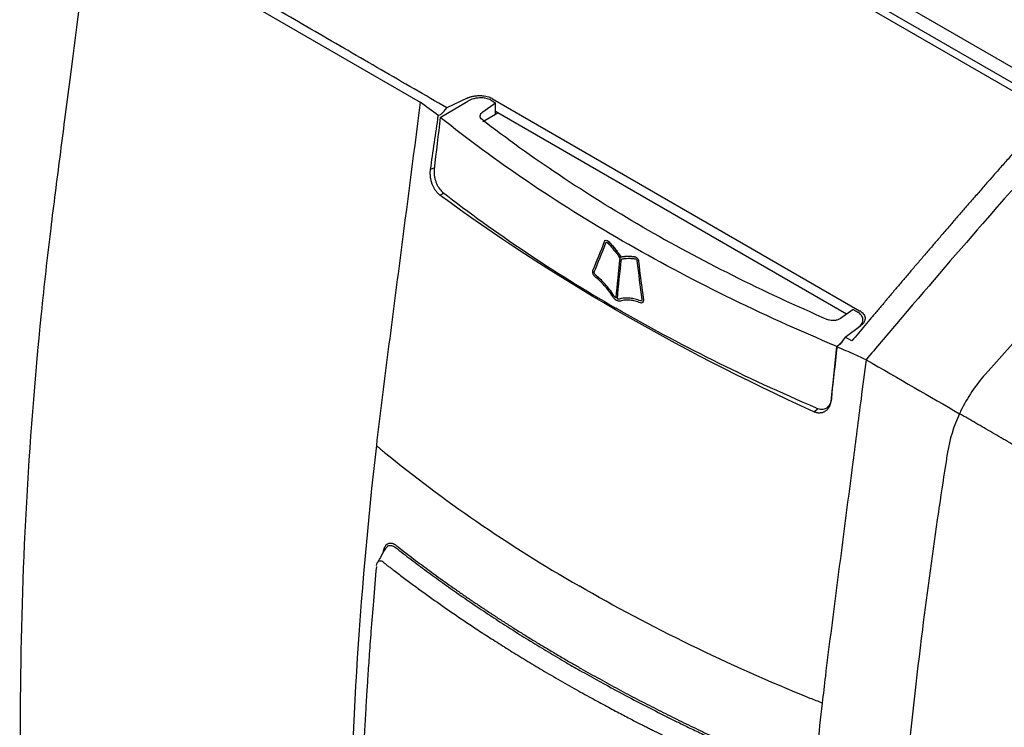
# Model space of a CAD drawing. Extents: x 95 to 1076, y 69 to 794.
# Tile 53 of 62: x 869 to 973, y 198 to 273. Entities that reach past the tile are written whole.
import ezdxf

# ---------------------------------------------------------------- set-up
doc = ezdxf.new("R2010")
doc.units = 0
doc.layers.get('0').update_dxf_attribs({"linetype": 'CONTINUOUS'})

msp = doc.modelspace()

# ---------------------------------------------------------------- linework, layer by layer
at = {"color": 7, "linetype": 'CONTINUOUS'}
for p, q in [((977.61, 262.99), (914.96, 299.16)), ((977.76, 265.36), (922.78, 297.11)), ((976.35, 264.55), (921.37, 296.29)), ((876.9, 284.03), (911.45, 264.09)), ((913.56, 262.49), (916.46, 264.19)), ((916.38, 264.51), (914.26, 263.48)), ((918.03, 263.08), (919.35, 264.02)), ((919.05, 264.45), (957.61, 242.19)), ((919.36, 262.83), (919.35, 264.02)), ((913.35, 262.67), (913.66, 262.82)), ((918.04, 262.06), (919.36, 262.83)), ((956.24, 241.83), (919.36, 263.12)), ((919.36, 262.83), (919.62, 262.97)), ((930.92, 249.57), (930.91, 249.57)), ((931.2, 249.5), (931.19, 249.49)), ((930.97, 249.31), (930.96, 249.31)), ((932.53, 247.84), (932.52, 247.83)), ((934.06, 247.85), (934.05, 247.84)), ((934.38, 247.4), (934.38, 247.4)), ((929.74, 246.23), (929.73, 246.23)), ((929.75, 246.26), (929.74, 246.26)), ((929.83, 245.97), (929.82, 245.97)), ((956.94, 242.32), (955.61, 241.38)), ((956.11, 239.42), (957.75, 240.63)), ((956.11, 239.42), (955.55, 238.63)), ((956.8, 239.02), (956.11, 239.42)), ((955.21, 238.45), (955.77, 238.93))]:
    msp.add_line(p, q, dxfattribs=at)
at = {"color": 8, "linetype": 'CONTINUOUS'}
for p, q in [((912.93, 257.2), (912.53, 257.01)), ((913.5, 254.34), (913.94, 254.55)), ((952.79, 231.59), (953.27, 231.93))]:
    msp.add_line(p, q, dxfattribs=at)
at = {"color": 7, "linetype": 'CONTINUOUS'}
for points, knots in [([(1008.52, 288.86), (1003.96, 285.33), (990.81, 273.93), (975.65, 257.35), (964.51, 244.36), (960.42, 239.56), (959.36, 238.31), (958.29, 237.05)], [0, 0, 0, 0, 1.212024, 3.636073, 4.533012, 4.533012, 4.848098, 4.848098, 4.848098, 4.848098]), ([(876.9, 284.03), (876.14, 278.17), (875.2, 270.92), (874.09, 262.36), (873.42, 257.14), (872.73, 251.82), (872.09, 246.33), (870.3, 229.55), (869.11, 206.7), (869.53, 185.43), (869.93, 177.22), (869.96, 176.5)], [0.513586, 0.513586, 0.513586, 0.513586, 0.926805, 1.025179, 1.117143, 1.29466, 1.40043, 1.5062, 2.488953, 3.068348, 3.124296, 3.124296, 3.124296, 3.124296]), ([(914.26, 263.48), (911.95, 264.82), (907.33, 267.49), (900.4, 271.5), (893.48, 275.52), (886.56, 279.54), (881.96, 282.22), (879.66, 283.56)], [0, 0, 0, 0, 0.20004, 0.400068, 0.600076, 0.800056, 1, 1, 1, 1]), ([(982.96, 268.74), (982.62, 268.38), (981.94, 267.67), (980.93, 266.6), (979.94, 265.53), (978.96, 264.47), (977.99, 263.42), (977.03, 262.37), (976.09, 261.33), (975.15, 260.29), (974.23, 259.27), (973.32, 258.25), (972.43, 257.24), (971.54, 256.23), (970.67, 255.24), (969.81, 254.25), (968.96, 253.28), (968.12, 252.31), (967.29, 251.35), (966.47, 250.4), (965.66, 249.46), (964.86, 248.53), (964.08, 247.61), (963.3, 246.71), (962.54, 245.81), (961.78, 244.92), (961.04, 244.05), (960.31, 243.18), (959.59, 242.33), (958.88, 241.48), (958.18, 240.65), (957.49, 239.83), (957.03, 239.29), (956.8, 239.02)], [0, 0, 0, 0, 0.03859, 0.076757, 0.114501, 0.151822, 0.188719, 0.225194, 0.261247, 0.296877, 0.332086, 0.366872, 0.401237, 0.43518, 0.468703, 0.501804, 0.534485, 0.566745, 0.598585, 0.630003, 0.661001, 0.691577, 0.72173, 0.751462, 0.78077, 0.809656, 0.838119, 0.866158, 0.893774, 0.920966, 0.947735, 0.974079, 1, 1, 1, 1]), ([(911.45, 264.09), (910.67, 258.07), (909.51, 249.05), (907.94, 237.03), (907.18, 231.02), (906.84, 228.03)], [0, 0, 0, 0, 0.5, 0.75, 1, 1, 1, 1]), ([(916.38, 264.51), (916.42, 264.53), (916.5, 264.56), (916.63, 264.61), (916.76, 264.66), (916.89, 264.69), (917.04, 264.72), (917.27, 264.76), (917.59, 264.79), (917.98, 264.78), (918.34, 264.72), (918.62, 264.65), (918.86, 264.56), (918.99, 264.49), (919.05, 264.45)], [0, 0, 0, 0, 0.05177, 0.102946, 0.153816, 0.204674, 0.255814, 0.307524, 0.448818, 0.590298, 0.706755, 0.82339, 0.911562, 1, 1, 1, 1]), ([(918.87, 264.29), (918.71, 264.38), (918.53, 264.45), (918.22, 264.51), (918.12, 264.52), (917.91, 264.54), (917.8, 264.54), (917.58, 264.53), (917.47, 264.52), (917.25, 264.49), (917.14, 264.46), (916.83, 264.38), (916.63, 264.3), (916.46, 264.19)], [0, 0, 0, 0, 0.25, 0.25, 0.375, 0.375, 0.5, 0.5, 0.625, 0.625, 0.75, 0.75, 1, 1, 1, 1]), ([(917.94, 262.25), (917.86, 262.3), (917.81, 262.37), (917.74, 262.51), (917.73, 262.58), (917.75, 262.81), (917.86, 262.96), (918.03, 263.08)], [0, 0, 0, 0, 0.25, 0.25, 0.5, 0.5, 1, 1, 1, 1]), ([(932.71, 249.51), (929.22, 251.52), (925.88, 253.61), (919.49, 257.95), (916.45, 260.18), (913.56, 262.49)], [0, 0, 0, 0, 0.5, 0.5, 1, 1, 1, 1]), ([(934.82, 250.98), (931.78, 252.74), (928.85, 254.56), (923.21, 258.32), (920.52, 260.25), (917.94, 262.25)], [0, 0, 0, 0, 0.5, 0.5, 1, 1, 1, 1]), ([(913.5, 254.34), (913.47, 254.37), (913.41, 254.41), (913.32, 254.49), (913.23, 254.59), (913.15, 254.69), (913.06, 254.8), (912.98, 254.92), (912.9, 255.06), (912.83, 255.2), (912.77, 255.34), (912.71, 255.49), (912.65, 255.65), (912.61, 255.81), (912.57, 255.97), (912.54, 256.13), (912.52, 256.29), (912.51, 256.44), (912.5, 256.59), (912.5, 256.74), (912.51, 256.88), (912.52, 256.97), (912.53, 257.01)], [0, 0, 0, 0, 0.045752, 0.092593, 0.140453, 0.189254, 0.238904, 0.289304, 0.340342, 0.391897, 0.44384, 0.496034, 0.548336, 0.600598, 0.652672, 0.704406, 0.755655, 0.806278, 0.856141, 0.90512, 0.953106, 1, 1, 1, 1]), ([(912.91, 257.04), (912.9, 256.93), (912.9, 256.83), (912.9, 256.61), (912.91, 256.5), (912.94, 256.27), (912.96, 256.15), (913.02, 255.92), (913.06, 255.81), (913.14, 255.59), (913.19, 255.48), (913.29, 255.28), (913.35, 255.18), (913.53, 254.91), (913.66, 254.76), (913.8, 254.65)], [0, 0, 0, 0, 0.125, 0.125, 0.25, 0.25, 0.375, 0.375, 0.5, 0.5, 0.625, 0.625, 0.75, 0.75, 1, 1, 1, 1]), ([(913.8, 254.65), (916.57, 252.49), (919.47, 250.39), (925.54, 246.33), (928.7, 244.36), (931.99, 242.47)], [0, 0, 0, 0, 0.5, 0.5, 1, 1, 1, 1]), ([(934.82, 250.98), (937.87, 249.23), (941.01, 247.54), (947.51, 244.29), (950.86, 242.73), (954.3, 241.25)], [0, 0, 0, 0, 0.5, 0.5, 1, 1, 1, 1]), ([(930.82, 249.45), (930.85, 249.53), (930.9, 249.58), (931.04, 249.6), (931.12, 249.56), (931.19, 249.49)], [0, 0, 0, 0, 0.5, 0.5, 1, 1, 1, 1]), ([(930.96, 249.31), (930.98, 249.34), (931, 249.37), (931.06, 249.38), (931.1, 249.36), (931.13, 249.33)], [0, 0, 0, 0, 0.5, 0.5, 1, 1, 1, 1]), ([(930.97, 249.31), (930.98, 249.33), (930.99, 249.35), (931.01, 249.36), (931.01, 249.36)], [0, 0, 0, 0, 0.681985, 1, 1, 1, 1]), ([(931.13, 249.33), (931.19, 249.27), (931.25, 249.21), (931.36, 249.09), (931.42, 249.03), (931.59, 248.83), (931.7, 248.7), (931.91, 248.43), (932.02, 248.29), (932.23, 248.01), (932.33, 247.86), (932.42, 247.71)], [0, 0, 0, 0, 0.125, 0.125, 0.25, 0.25, 0.5, 0.5, 0.75, 0.75, 1, 1, 1, 1]), ([(931.19, 249.49), (931.31, 249.38), (931.43, 249.25), (931.66, 248.99), (931.77, 248.85), (931.99, 248.57), (932.1, 248.43), (932.32, 248.14), (932.42, 247.99), (932.52, 247.83)], [0, 0, 0, 0, 0.25, 0.25, 0.5, 0.5, 0.75, 0.75, 1, 1, 1, 1]), ([(931.2, 249.5), (931.32, 249.38), (931.44, 249.25), (931.67, 248.99), (931.78, 248.85), (932, 248.57), (932.11, 248.43), (932.33, 248.14), (932.43, 247.99), (932.53, 247.84)], [0, 0, 0, 0, 0.25, 0.25, 0.5, 0.5, 0.75, 0.75, 1, 1, 1, 1]), ([(955.21, 238.45), (951.21, 240.12), (947.33, 241.87), (939.82, 245.56), (936.2, 247.49), (932.71, 249.51)], [0, 0, 0, 0, 0.5, 0.5, 1, 1, 1, 1]), ([(932.52, 247.83), (932.64, 247.86), (932.76, 247.88), (933.01, 247.9), (933.14, 247.91), (933.39, 247.91), (933.52, 247.91), (933.78, 247.89), (933.91, 247.88), (934.05, 247.84)], [0, 0, 0, 0, 0.25, 0.25, 0.5, 0.5, 0.75, 0.75, 1, 1, 1, 1]), ([(932.53, 247.84), (932.65, 247.87), (932.77, 247.88), (933.02, 247.91), (933.15, 247.91), (933.4, 247.92), (933.53, 247.91), (933.79, 247.9), (933.92, 247.88), (934.06, 247.85)], [0, 0, 0, 0, 0.25, 0.25, 0.5, 0.5, 0.75, 0.75, 1, 1, 1, 1]), ([(932.58, 247.62), (932.7, 247.65), (932.82, 247.66), (933.06, 247.69), (933.18, 247.69), (933.43, 247.7), (933.56, 247.69), (933.75, 247.68), (933.81, 247.68), (933.94, 247.66), (934, 247.65), (934.07, 247.63)], [0, 0, 0, 0, 0.25, 0.25, 0.5, 0.5, 0.75, 0.75, 0.875, 0.875, 1, 1, 1, 1]), ([(934.05, 247.84), (934.12, 247.83), (934.2, 247.77), (934.32, 247.61), (934.36, 247.5), (934.38, 247.4)], [0, 0, 0, 0, 0.5, 0.5, 1, 1, 1, 1]), ([(934.06, 247.85), (934.13, 247.83), (934.21, 247.77), (934.33, 247.61), (934.37, 247.5), (934.38, 247.4)], [0, 0, 0, 0, 0.5, 0.5, 1, 1, 1, 1]), ([(934.07, 247.63), (934.1, 247.63), (934.14, 247.6), (934.19, 247.52), (934.21, 247.48), (934.22, 247.43)], [0, 0, 0, 0, 0.5, 0.5, 1, 1, 1, 1]), ([(929.78, 245.79), (929.71, 245.85), (929.65, 245.94), (929.57, 246.15), (929.56, 246.25), (929.58, 246.34)], [0, 0, 0, 0, 0.5, 0.5, 1, 1, 1, 1]), ([(929.58, 246.34), (929.58, 246.35), (929.58, 246.35), (929.58, 246.36), (929.58, 246.37), (929.59, 246.37), (929.59, 246.38), (929.59, 246.39), (929.59, 246.4), (929.6, 246.41)], [0, 0, 0, 0, 0.00002059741, 0.00002059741, 0.00002059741, 0.00004119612, 0.00004119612, 0.00004119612, 0.00008237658, 0.00008237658, 0.00008237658, 0.00008237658]), ([(929.82, 245.97), (929.79, 246), (929.76, 246.04), (929.73, 246.14), (929.72, 246.19), (929.73, 246.23)], [0, 0, 0, 0, 0.5, 0.5, 1, 1, 1, 1]), ([(929.73, 246.23), (929.73, 246.23), (929.73, 246.24), (929.74, 246.24), (929.74, 246.24), (929.74, 246.25), (929.74, 246.25), (929.74, 246.25), (929.74, 246.26), (929.74, 246.26)], [0, 0, 0, 0, 0.00001469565, 0.00001469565, 0.00001469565, 0.00002765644, 0.00002765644, 0.00002765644, 0.00004065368, 0.00004065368, 0.00004065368, 0.00004065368]), ([(929.83, 245.97), (929.8, 246), (929.77, 246.05), (929.74, 246.14), (929.73, 246.19), (929.74, 246.23)], [0, 0, 0, 0, 0.5, 0.5, 1, 1, 1, 1]), ([(929.74, 246.23), (929.74, 246.24), (929.74, 246.24), (929.74, 246.24), (929.74, 246.25), (929.74, 246.25), (929.75, 246.25), (929.75, 246.26), (929.75, 246.26), (929.75, 246.26)], [0, 0, 0, 0, 0.00001469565, 0.00001469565, 0.00001469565, 0.00002765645, 0.00002765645, 0.00002765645, 0.00004065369, 0.00004065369, 0.00004065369, 0.00004065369]), ([(931.67, 243.67), (931.55, 243.89), (931.4, 244.1), (931.1, 244.49), (930.95, 244.67), (930.63, 245.03), (930.46, 245.19), (930.13, 245.51), (929.96, 245.66), (929.78, 245.79)], [0, 0, 0, 0, 0.25, 0.25, 0.5, 0.5, 0.75, 0.75, 1, 1, 1, 1]), ([(931.78, 243.77), (931.65, 244), (931.5, 244.22), (931.19, 244.62), (931.03, 244.81), (930.7, 245.18), (930.53, 245.35), (930.18, 245.68), (930, 245.83), (929.82, 245.97)], [0, 0, 0, 0, 0.25, 0.25, 0.5, 0.5, 0.75, 0.75, 1, 1, 1, 1]), ([(932.06, 243.28), (931.99, 243.32), (931.92, 243.37), (931.79, 243.51), (931.73, 243.59), (931.67, 243.67)], [0, 0, 0, 0, 0.5, 0.5, 1, 1, 1, 1]), ([(932, 243.53), (931.96, 243.56), (931.92, 243.59), (931.85, 243.68), (931.81, 243.73), (931.78, 243.77)], [0, 0, 0, 0, 0.5, 0.5, 1, 1, 1, 1]), ([(932.48, 243.21), (932.41, 243.19), (932.35, 243.18), (932.21, 243.21), (932.13, 243.24), (932.06, 243.28)], [0, 0, 0, 0, 0.5, 0.5, 1, 1, 1, 1]), ([(932.4, 243.42), (932.36, 243.41), (932.32, 243.4), (932.24, 243.4), (932.2, 243.42), (932.16, 243.43)], [0, 0, 0, 0, 0.5, 0.5, 1, 1, 1, 1]), ([(934.59, 243.22), (934.4, 243.29), (934.21, 243.35), (933.83, 243.45), (933.64, 243.48), (933.27, 243.52), (933.09, 243.53), (932.73, 243.51), (932.56, 243.48), (932.4, 243.42)], [0, 0, 0, 0, 0.25, 0.25, 0.5, 0.5, 0.75, 0.75, 1, 1, 1, 1]), ([(934.6, 243.01), (934.41, 243.09), (934.22, 243.15), (933.86, 243.23), (933.68, 243.27), (933.32, 243.31), (933.14, 243.31), (932.8, 243.29), (932.63, 243.26), (932.48, 243.21)], [0, 0, 0, 0, 0.25, 0.25, 0.5, 0.5, 0.75, 0.75, 1, 1, 1, 1]), ([(934.73, 243.35), (934.73, 243.3), (934.71, 243.26), (934.67, 243.21), (934.63, 243.2), (934.59, 243.22)], [0, 0, 0, 0, 0.5, 0.5, 1, 1, 1, 1]), ([(934.89, 243.28), (934.89, 243.18), (934.86, 243.09), (934.75, 242.99), (934.68, 242.98), (934.6, 243.01)], [0, 0, 0, 0, 0.5, 0.5, 1, 1, 1, 1]), ([(934.72, 243.38), (934.73, 243.38), (934.73, 243.37), (934.73, 243.37), (934.73, 243.37), (934.73, 243.36), (934.73, 243.36), (934.73, 243.35), (934.73, 243.35), (934.73, 243.35)], [0, 0, 0, 0, 0.00001470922, 0.00001470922, 0.00001470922, 0.00002766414, 0.00002766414, 0.00002766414, 0.00004064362, 0.00004064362, 0.00004064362, 0.00004064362]), ([(934.89, 243.35), (934.89, 243.35), (934.89, 243.34), (934.89, 243.33), (934.89, 243.33), (934.89, 243.32), (934.89, 243.32), (934.89, 243.3), (934.89, 243.29), (934.89, 243.28)], [0, 0, 0, 0, 0.00002060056, 0.00002060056, 0.00002060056, 0.00004119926, 0.00004119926, 0.00004119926, 0.00008236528, 0.00008236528, 0.00008236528, 0.00008236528]), ([(953.09, 231.97), (949.35, 233.56), (945.72, 235.24), (938.68, 238.74), (935.27, 240.57), (931.99, 242.47)], [0, 0, 0, 0, 0.5, 0.5, 1, 1, 1, 1]), ([(957.61, 242.19), (957.64, 242.18), (957.7, 242.14), (957.78, 242.08), (957.86, 242.02), (957.96, 241.92), (958.08, 241.78), (958.18, 241.57), (958.21, 241.34), (958.16, 241.12), (958.06, 240.93), (957.93, 240.77), (957.81, 240.67), (957.75, 240.63)], [0, 0, 0, 0, 0.044309, 0.088409, 0.132484, 0.176721, 0.29319, 0.409841, 0.551144, 0.692648, 0.795365, 0.897031, 1, 1, 1, 1]), ([(955.61, 241.38), (955.53, 241.32), (955.43, 241.27), (955.21, 241.2), (955.1, 241.17), (954.74, 241.14), (954.5, 241.17), (954.3, 241.25)], [0, 0, 0, 0, 0.25, 0.25, 0.5, 0.5, 1, 1, 1, 1]), ([(957.55, 240.47), (957.69, 240.59), (957.8, 240.73), (957.9, 240.94), (957.92, 241.01), (957.95, 241.15), (957.96, 241.22), (957.95, 241.36), (957.93, 241.43), (957.88, 241.57), (957.84, 241.64), (957.71, 241.83), (957.58, 241.94), (957.43, 242.03)], [0, 0, 0, 0, 0.25, 0.25, 0.375, 0.375, 0.5, 0.5, 0.625, 0.625, 0.75, 0.75, 1, 1, 1, 1]), ([(958.29, 237.05), (957.89, 237.22), (956.87, 237.68), (955.86, 238.13), (955.24, 238.41)], [0, 0, 0, 0, 0.03676957, 0.09341627, 0.09341627, 0.09341627, 0.09341627]), ([(958.29, 237.05), (958.12, 235.67), (957.94, 234.29), (957.47, 230.72), (957.19, 228.51), (956.32, 221.81), (955.35, 214.31), (954.25, 205.86), (953.79, 201.93), (953.68, 200.99)], [0, 0, 0, 0, 0.363409, 0.363409, 0.945655, 0.945655, 2.133916, 2.926513, 3.176395, 3.176395, 3.176395, 3.176395]), ([(970.83, 235.54), (969.82, 234.41), (968.92, 233.06), (968.19, 231.55), (968.15, 231.46), (968.11, 231.38)], [4.7566461, 4.7566461, 4.7566461, 4.7566461, 5.0688769, 5.0688769, 5.0872909, 5.0872909, 5.0872909, 5.0872909]), ([(953.09, 231.97), (953.18, 231.93), (953.28, 231.9), (953.47, 231.86), (953.56, 231.85), (953.75, 231.86), (953.84, 231.87), (954, 231.92), (954.08, 231.95), (954.3, 232.08), (954.43, 232.21), (954.61, 232.53), (954.66, 232.72), (954.68, 232.92)], [0, 0, 0, 0, 0.125, 0.125, 0.25, 0.25, 0.375, 0.375, 0.5, 0.5, 0.75, 0.75, 1, 1, 1, 1]), ([(954.53, 232.41), (954.52, 232.37), (954.5, 232.29), (954.46, 232.18), (954.41, 232.07), (954.35, 231.97), (954.28, 231.87), (954.2, 231.78), (954.11, 231.7), (954.01, 231.63), (953.91, 231.57), (953.8, 231.52), (953.69, 231.48), (953.57, 231.46), (953.46, 231.45), (953.34, 231.45), (953.23, 231.45), (953.11, 231.47), (953, 231.5), (952.89, 231.54), (952.83, 231.57), (952.79, 231.59)], [0, 0, 0, 0, 0.049039, 0.099668, 0.151765, 0.205171, 0.259693, 0.315105, 0.371157, 0.427577, 0.484081, 0.540385, 0.59621, 0.651292, 0.705393, 0.758301, 0.809841, 0.859871, 0.908284, 0.955008, 1, 1, 1, 1]), ([(954.58, 232.66), (954.57, 232.62), (954.56, 232.53), (954.54, 232.45), (954.53, 232.41)], [0, 0, 0, 0, 0.48988, 1, 1, 1, 1]), ([(968.11, 231.38), (967.49, 230.04), (967.05, 228.64), (966.85, 227.33), (966.85, 227.33), (966.85, 227.33)], [5.0872909, 5.0872909, 5.0872909, 5.0872909, 5.3790224, 5.3790224, 5.3790242, 5.3790242, 5.3790242, 5.3790242]), ([(979.35, 224.89), (979.25, 224.95), (979.04, 225.07), (978.71, 225.26), (978.32, 225.49), (977.88, 225.74), (977.37, 226.03), (976.81, 226.36), (976.1, 226.77), (975.26, 227.25), (974.32, 227.79), (973.4, 228.32), (972.49, 228.84), (971.6, 229.36), (970.71, 229.87), (969.84, 230.38), (968.98, 230.88), (968.4, 231.21), (968.11, 231.38)], [0, 0, 0, 0, 0.032105, 0.068479, 0.109244, 0.154564, 0.204644, 0.259672, 0.319758, 0.407636, 0.491541, 0.571886, 0.649045, 0.723386, 0.795279, 0.865094, 0.933207, 1, 1, 1, 1]), ([(906.84, 228.03), (904.98, 211.98), (903.57, 187.73), (904.11, 164.61), (904.51, 156.55)], [0, 0, 0, 0, 1.665778, 2.579926, 2.579926, 2.579926, 2.579926]), ([(966.85, 227.33), (966.81, 227.08), (966.51, 225.17), (966.22, 223.27), (965.94, 221.43), (965.92, 221.24), (965.89, 221.05), (965.89, 221.05), (965.89, 221.05)], [5.3790242, 5.3790242, 5.3790242, 5.3790242, 5.4361428, 5.8034086, 5.8034086, 5.8464316, 5.8464316, 5.8464744, 5.8464744, 5.8464744, 5.8464744]), ([(965.89, 221.05), (965.28, 216.93), (964.02, 207.69), (961.91, 188.59), (960.48, 165.23), (960.89, 138.18), (962.7, 121.41), (964.11, 112.89)], [5.846474, 5.846474, 5.846474, 5.846474, 6.768056, 7.915983, 10.165495, 12.199599, 14.484558, 14.484558, 14.484558, 14.484558]), ([(907.57, 216.77), (907.57, 216.81), (907.58, 216.89), (907.6, 217.01), (907.63, 217.13), (907.67, 217.24), (907.71, 217.34), (907.76, 217.44), (907.82, 217.53), (907.88, 217.6), (907.95, 217.67), (908.03, 217.72), (908.11, 217.76), (908.2, 217.78), (908.28, 217.79), (908.38, 217.79), (908.47, 217.78), (908.56, 217.76), (908.65, 217.72), (908.75, 217.67), (908.84, 217.62), (908.89, 217.57), (908.92, 217.55)], [0, 0, 0, 0, 0.046267, 0.093611, 0.141949, 0.191185, 0.241216, 0.291927, 0.343197, 0.394899, 0.4469, 0.499066, 0.551256, 0.603334, 0.655158, 0.706593, 0.757505, 0.807765, 0.857252, 0.905854, 0.953466, 1, 1, 1, 1]), ([(907.81, 217.21), (907.89, 217.32), (908.05, 217.54), (908.43, 217.59), (908.71, 217.42), (908.85, 217.33)], [0, 0, 0, 0, 0.308718, 0.649973, 1, 1, 1, 1]), ([(908.85, 217.33), (909.12, 217.12), (909.65, 216.71), (910.46, 216.09), (911.28, 215.47), (912.1, 214.86), (912.93, 214.25), (913.77, 213.64), (914.62, 213.04), (915.47, 212.44), (916.34, 211.85), (917.21, 211.25), (918.08, 210.67), (918.97, 210.08), (919.86, 209.5), (920.76, 208.92), (921.66, 208.35), (922.58, 207.78), (923.49, 207.22), (924.42, 206.65), (925.36, 206.09), (926.3, 205.54), (926.93, 205.17), (927.24, 204.99)], [0, 0, 0, 0, 0.047615, 0.095233, 0.142853, 0.190475, 0.238099, 0.285723, 0.333348, 0.380973, 0.428597, 0.476221, 0.523843, 0.571463, 0.619082, 0.6667, 0.714316, 0.761931, 0.809546, 0.85716, 0.904774, 0.952387, 1, 1, 1, 1]), ([(908.92, 217.55), (909.19, 217.34), (909.73, 216.92), (910.55, 216.29), (911.39, 215.66), (912.24, 215.03), (913.11, 214.39), (914.01, 213.74), (914.92, 213.1), (915.84, 212.45), (916.79, 211.8), (917.75, 211.15), (918.74, 210.5), (919.74, 209.84), (920.77, 209.18), (921.81, 208.52), (922.87, 207.86), (923.95, 207.2), (925.05, 206.54), (926.18, 205.87), (926.93, 205.43), (927.32, 205.21)], [0, 0, 0, 0, 0.047766, 0.096072, 0.144919, 0.194306, 0.244235, 0.294703, 0.345713, 0.397264, 0.449355, 0.501987, 0.55516, 0.608874, 0.663129, 0.717924, 0.773259, 0.829135, 0.885551, 0.942506, 1, 1, 1, 1]), ([(907.81, 217.24), (907.62, 216.92), (907.33, 216.41), (907.05, 215.92), (906.95, 215.75)], [0, 0, 0, 0, 0.63315, 1, 1, 1, 1]), ([(906.84, 215.35), (906.73, 214.13), (906.53, 211.84), (906.28, 208.66), (906.08, 205.95), (905.93, 203.7), (905.81, 201.85), (905.7, 199.99), (905.58, 197.74), (905.43, 194.78), (905.28, 191.19), (905.14, 186.97), (905.08, 183.96), (905.05, 182.35)], [0, 0, 0, 0, 0.109069, 0.204268, 0.285665, 0.353321, 0.407275, 0.452474, 0.522282, 0.611946, 0.721448, 0.850787, 1, 1, 1, 1]), ([(906.87, 215.44), (906.88, 215.55), (906.89, 215.66), (906.95, 215.74), (906.95, 215.75)], [0, 0, 0, 0, 0.890632, 1, 1, 1, 1]), ([(907.54, 215.82), (907.58, 215.78), (907.66, 215.71), (907.79, 215.61), (907.92, 215.51), (908.05, 215.4), (908.19, 215.3), (908.37, 215.17), (908.67, 214.93), (909.12, 214.59), (910.19, 213.78), (911.84, 212.57), (914.06, 210.99), (916.02, 209.66), (917.7, 208.54), (919.16, 207.6), (920.7, 206.63), (922.34, 205.61), (924.08, 204.57), (925.29, 203.86), (925.91, 203.51)], [0, 0, 0, 0, 0.0080476, 0.0161442, 0.0242666, 0.0323978, 0.0404383, 0.0483556, 0.0639277, 0.0951304, 0.1263331, 0.251142, 0.3794557, 0.5007598, 0.5740694, 0.6513391, 0.7325681, 0.8177554, 0.9069, 1, 1, 1, 1]), ([(927.24, 204.99), (927.49, 204.85), (928.38, 204.34), (930.32, 203.25), (933.49, 201.53), (936.43, 200.02), (938.74, 198.88), (939.99, 198.27), (941.41, 197.6), (942.98, 196.87), (944.71, 196.08), (946.6, 195.24), (947.93, 194.67), (948.62, 194.37)], [0, 0, 0, 0, 0.0375394, 0.1333732, 0.2875034, 0.4999421, 0.5514946, 0.6096774, 0.6744899, 0.7459307, 0.8239981, 0.9086891, 1, 1, 1, 1]), ([(927.32, 205.21), (927.65, 205.02), (928.31, 204.64), (929.3, 204.08), (930.3, 203.53), (931.29, 202.98), (932.28, 202.45), (933.27, 201.92), (934.25, 201.4), (935.24, 200.89), (936.22, 200.39), (937.2, 199.89), (938.18, 199.41), (939.15, 198.93), (940.12, 198.46), (941.09, 198), (942.05, 197.55), (943.01, 197.1), (943.97, 196.67), (944.92, 196.24), (945.87, 195.81), (946.82, 195.4), (947.75, 194.99), (948.38, 194.72), (948.69, 194.59)], [0, 0, 0, 0, 0.049686, 0.09897, 0.147851, 0.19633, 0.244406, 0.292079, 0.339349, 0.386216, 0.432679, 0.47874, 0.524397, 0.56965, 0.6145, 0.658947, 0.70299, 0.74663, 0.789866, 0.832699, 0.875129, 0.917156, 0.958779, 1, 1, 1, 1]), ([(925.91, 203.51), (926.24, 203.32), (926.88, 202.95), (927.83, 202.41), (928.73, 201.91), (929.6, 201.43), (930.42, 200.98), (931.21, 200.56), (931.94, 200.17), (932.64, 199.8), (933.29, 199.47), (933.89, 199.15), (934.45, 198.87), (934.96, 198.61), (935.42, 198.37), (935.84, 198.16), (937.29, 197.44), (939.21, 196.51), (941.95, 195.23), (943.95, 194.32), (945.46, 193.66), (946.13, 193.37), (946.37, 193.27), (946.61, 193.16), (946.9, 193.03), (947.16, 192.93), (947.28, 192.87)], [0, 0, 0, 0, 0.049283, 0.096282, 0.140995, 0.183424, 0.223566, 0.261423, 0.296994, 0.330279, 0.361277, 0.389989, 0.416413, 0.440552, 0.462403, 0.481967, 0.499244, 0.666522, 0.74886, 0.873673, 0.936062, 0.951683, 0.962195, 0.967593, 0.983873, 1, 1, 1, 1]), ([(953.68, 200.99), (953.5, 199.43), (952.72, 192.34), (951.87, 182.41), (951.3, 172.4), (950.96, 163.8), (950.84, 158.13), (950.81, 154.19)], [3.176395, 3.176395, 3.176395, 3.176395, 3.59163, 5.060429, 5.853026, 6.325854, 7.432417, 7.432417, 7.432417, 7.432417])]:
    msp.add_open_spline(points, degree=3, knots=knots, dxfattribs=at)
for points in [[(1019.07, 281.14), (1002.46, 268.15), (986.19, 252.78), (970.83, 235.54)], [(913.35, 262.67), (912.71, 263.14), (912.08, 263.61), (911.45, 264.09)], [(918.87, 264.29), (919.03, 264.2), (919.19, 264.11), (919.35, 264.02)], [(913.66, 262.82), (913.86, 263.04), (914.06, 263.26), (914.26, 263.48)], [(912.53, 257.01), (912.8, 258.9), (913.08, 260.78), (913.35, 262.67)], [(913.56, 262.49), (913.33, 260.67), (913.11, 258.85), (912.91, 257.04)], [(952.79, 231.59), (938.18, 238.23), (924.96, 245.89), (913.5, 254.34)], [(929.6, 246.41), (930, 247.42), (930.41, 248.44), (930.82, 249.45)], [(929.74, 246.26), (930.14, 247.27), (930.55, 248.29), (930.96, 249.31)], [(932.42, 247.71), (932.28, 246.31), (932.13, 244.92), (932, 243.53)], [(932.16, 243.43), (932.29, 244.83), (932.44, 246.22), (932.58, 247.62)], [(934.22, 247.43), (934.38, 246.08), (934.55, 244.73), (934.72, 243.38)], [(934.38, 247.4), (934.54, 246.05), (934.71, 244.7), (934.89, 243.35)], [(956.94, 242.32), (957.1, 242.22), (957.26, 242.13), (957.43, 242.03)], [(955.24, 238.41), (955.02, 236.49), (954.8, 234.58), (954.58, 232.66)], [(954.68, 232.92), (954.85, 234.76), (955.02, 236.6), (955.21, 238.45)], [(958.29, 237.05), (961.74, 235.06), (965.02, 233.17), (968.11, 231.38)], [(906.84, 228.03), (907.13, 227.79), (907.42, 227.55), (907.71, 227.31)], [(907.71, 227.31), (913.8, 222.31), (920.65, 217.61), (928.14, 213.29)], [(952.43, 201.49), (943.76, 205.01), (935.63, 208.96), (928.14, 213.29)], [(953.68, 200.99), (953.26, 201.16), (952.84, 201.32), (952.43, 201.49)]]:
    msp.add_open_spline(points, degree=3, dxfattribs=at)
at = {"color": 8, "linetype": 'CONTINUOUS'}
msp.add_open_spline([(906.95, 215.75), (906.97, 215.78), (907.02, 215.85), (907.12, 215.92), (907.25, 215.95), (907.43, 215.93), (907.5, 215.85), (907.54, 215.82)], degree=3, knots=[0, 0, 0, 0, 0.152442, 0.359633, 0.566809, 0.778024, 1, 1, 1, 1], dxfattribs=at)

doc.saveas('drawing.dxf')
